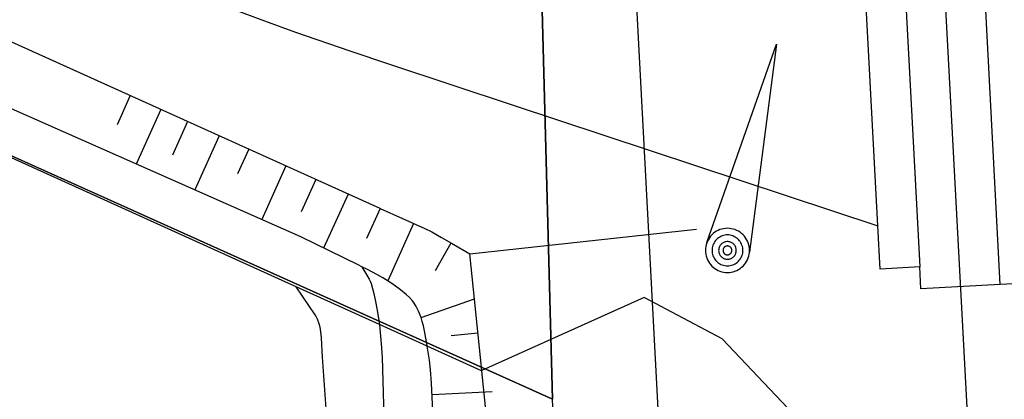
# Model space of a CAD drawing. Header units: millimetres. Extents: x 237058 to 239804, y 565701 to 567407.
# Tile 13 of 64: x 238137 to 238159, y 566055 to 566063. Entities that reach past the tile are written whole.
import ezdxf

# ---------------------------------------------------------------- set-up
doc = ezdxf.new("R2010")
doc.units = ezdxf.units.MM
doc.layers.add('T4675650', color=8, linetype='CONTINUOUS')

msp = doc.modelspace()

# ---------------------------------------------------------------- linework, layer by layer
at = {"layer": 'T4675650'}
for p, q in [((238148.478, 566070.194), (238148.895, 566054.823)), ((238143.086, 566057.371), (238120.433, 566067.621)), ((238159.04, 566057.423), (238158.534, 566066.9)), ((238152.388, 566058.374), (238153.968, 566062.867)), ((238153.968, 566062.867), (238153.357, 566058.154)), ((238139.323, 566061.702), (238139.023, 566061.037)), ((238140.017, 566061.388), (238139.459, 566060.153)), ((238140.623, 566061.115), (238140.279, 566060.354)), ((238141.336, 566060.792), (238140.783, 566059.567)), ((238142.006, 566060.49), (238141.754, 566059.933)), ((238142.85, 566060.108), (238142.302, 566058.894)), ((238143.525, 566059.804), (238143.195, 566059.073)), ((238144.257, 566059.473), (238143.704, 566058.249)), ((238144.986, 566059.144), (238144.68, 566058.464)), ((238145.742, 566058.805), (238145.159, 566057.504)), ((238147.015, 566058.119), (238152.151, 566058.677)), ((238156.266, 566058.749), (238156.272, 566058.747)), ((238146.59, 566058.362), (238146.229, 566057.735)), ((238147.288, 566055.472), (238147.015, 566058.119)), ((238143.086, 566057.371), (238143.08, 566057.379)), ((238144.969, 566056.518), (238143.086, 566057.371)), ((238145.912, 566056.679), (238147.12, 566057.098)), ((238146.054, 566056.028), (238144.969, 566056.518)), ((238147.2, 566056.319), (238146.597, 566056.257)), ((238147.285, 566055.47), (238146.054, 566056.028)), ((238147.288, 566055.472), (238147.285, 566055.47)), ((238147.288, 566055.469), (238147.285, 566055.47)), ((238147.288, 566055.469), (238147.288, 566055.472)), ((238147.522, 566054.992), (238146.164, 566054.925))]:
    msp.add_line(p, q, dxfattribs=at)
for points in [[(238166.538, 565874.917), (238163.579, 565936.318), (238160.183, 566010.148), (238159.087, 566039.668), (238156.372, 566090.517), (238153.821, 566139.048), (238151.945, 566177.737)], [(238159.034, 565882.803), (238153.189, 566009.857), (238152.094, 566039.352), (238146.83, 566138.695), (238144.953, 566177.398)], [(237682.145, 566064.273), (237721.191, 566065.75), (237755.586, 566067.125), (237785.734, 566067.898), (237796.551, 566068.422), (237797.142, 566068.459), (237804.674, 566068.855), (237836.71, 566069.616), (237879.937, 566070.465), (237940.145, 566071.259), (237955.869, 566071.873), (237966.473, 566073.027), (237980.122, 566074.154), (237993.164, 566076.645), (238018.992, 566081.114), (238071.236, 566089.673), (238074.158, 566088.429), (238148.895, 566054.823), (238148.478, 566070.194)], [(238147.423, 565928.347), (238146.48, 565946.297), (238145.027, 565980.648), (238144.52, 565985.863), (238151.845, 565986.437), (238148.895, 566054.823), (238074.158, 566088.429), (238079.354, 566043.655), (238068.745, 566038.949), (238057.991, 566034.541), (238099.044, 565985.839), (238128.383, 565950.528), (238147.423, 565928.347)], [(238144.573, 566057.823), (238144.484, 566057.867), (238143.188, 566058.502), (238130, 566064.341), (238111.738, 566072.548), (238095.566, 566079.972)], [(238144.986, 566059.144), (238123.672, 566068.77), (238103.894, 566077.692)], [(238128.224, 566069.432), (238139.134, 566064.674), (238139.675, 566064.442), (238140.185, 566064.231), (238140.665, 566064.038), (238141.57, 566063.688), (238142.366, 566063.394), (238143.066, 566063.143), (238144.295, 566062.717), (238145.22, 566062.406), (238148, 566061.488), (238156.266, 566058.749)], [(238156.266, 566058.749), (238155.802, 566067.429), (238156.7, 566067.477), (238157.216, 566057.822)], [(238144.986, 566059.144), (238146.001, 566058.689), (238146.154, 566058.614), (238146.378, 566058.487), (238146.599, 566058.357), (238147.015, 566058.119)], [(238153.356, 566058.196), (238153.354, 566058.24), (238153.348, 566058.283), (238153.339, 566058.325), (238153.326, 566058.367), (238153.309, 566058.407), (238153.289, 566058.446), (238153.266, 566058.483), (238153.239, 566058.517), (238153.21, 566058.55), (238153.177, 566058.579), (238153.143, 566058.606), (238153.106, 566058.629), (238153.067, 566058.649), (238153.027, 566058.666), (238152.985, 566058.679), (238152.943, 566058.688), (238152.9, 566058.694), (238152.856, 566058.696), (238152.812, 566058.694), (238152.769, 566058.688), (238152.727, 566058.679), (238152.685, 566058.666), (238152.645, 566058.649), (238152.606, 566058.629), (238152.569, 566058.606), (238152.535, 566058.579), (238152.502, 566058.55), (238152.473, 566058.517), (238152.446, 566058.483), (238152.423, 566058.446), (238152.403, 566058.407), (238152.386, 566058.367), (238152.373, 566058.325), (238152.364, 566058.283), (238152.358, 566058.24), (238152.356, 566058.196), (238152.358, 566058.152), (238152.364, 566058.109), (238152.373, 566058.067), (238152.386, 566058.025), (238152.403, 566057.985), (238152.423, 566057.946), (238152.446, 566057.909), (238152.473, 566057.875), (238152.502, 566057.842), (238152.535, 566057.813), (238152.569, 566057.786), (238152.606, 566057.763), (238152.645, 566057.743), (238152.685, 566057.726), (238152.727, 566057.713), (238152.769, 566057.704), (238152.812, 566057.698), (238152.856, 566057.696), (238152.9, 566057.698), (238152.943, 566057.704), (238152.985, 566057.713), (238153.027, 566057.726), (238153.067, 566057.743), (238153.106, 566057.763), (238153.143, 566057.786), (238153.177, 566057.813), (238153.21, 566057.842), (238153.239, 566057.875), (238153.266, 566057.909), (238153.289, 566057.946), (238153.309, 566057.985), (238153.326, 566058.025), (238153.339, 566058.067), (238153.348, 566058.109), (238153.354, 566058.152), (238153.356, 566058.196)], [(238153.206, 566058.196), (238153.205, 566058.227), (238153.201, 566058.257), (238153.194, 566058.287), (238153.185, 566058.316), (238153.173, 566058.344), (238153.159, 566058.371), (238153.143, 566058.397), (238153.124, 566058.421), (238153.103, 566058.443), (238153.081, 566058.464), (238153.057, 566058.483), (238153.031, 566058.499), (238153.004, 566058.513), (238152.976, 566058.525), (238152.947, 566058.534), (238152.917, 566058.541), (238152.887, 566058.545), (238152.856, 566058.546), (238152.825, 566058.545), (238152.795, 566058.541), (238152.765, 566058.534), (238152.736, 566058.525), (238152.708, 566058.513), (238152.681, 566058.499), (238152.655, 566058.483), (238152.631, 566058.464), (238152.609, 566058.443), (238152.588, 566058.421), (238152.569, 566058.397), (238152.553, 566058.371), (238152.539, 566058.344), (238152.527, 566058.316), (238152.518, 566058.287), (238152.511, 566058.257), (238152.507, 566058.227), (238152.506, 566058.196), (238152.507, 566058.165), (238152.511, 566058.135), (238152.518, 566058.105), (238152.527, 566058.076), (238152.539, 566058.048), (238152.553, 566058.021), (238152.569, 566057.995), (238152.588, 566057.971), (238152.609, 566057.949), (238152.631, 566057.928), (238152.655, 566057.909), (238152.681, 566057.893), (238152.708, 566057.879), (238152.736, 566057.867), (238152.765, 566057.858), (238152.795, 566057.851), (238152.825, 566057.847), (238152.856, 566057.846), (238152.887, 566057.847), (238152.917, 566057.851), (238152.947, 566057.858), (238152.976, 566057.867), (238153.004, 566057.879), (238153.031, 566057.893), (238153.057, 566057.909), (238153.081, 566057.928), (238153.103, 566057.949), (238153.124, 566057.971), (238153.143, 566057.995), (238153.159, 566058.021), (238153.173, 566058.048), (238153.185, 566058.076), (238153.194, 566058.105), (238153.201, 566058.135), (238153.205, 566058.165), (238153.206, 566058.196)], [(238157.216, 566057.822), (238156.318, 566057.774), (238156.266, 566058.749)], [(238153.056, 566058.196), (238153.055, 566058.213), (238153.053, 566058.231), (238153.049, 566058.248), (238153.044, 566058.264), (238153.037, 566058.281), (238153.029, 566058.296), (238153.02, 566058.311), (238153.009, 566058.325), (238152.997, 566058.337), (238152.985, 566058.349), (238152.971, 566058.36), (238152.956, 566058.369), (238152.941, 566058.377), (238152.924, 566058.384), (238152.908, 566058.389), (238152.891, 566058.393), (238152.873, 566058.395), (238152.856, 566058.396), (238152.839, 566058.395), (238152.821, 566058.393), (238152.804, 566058.389), (238152.788, 566058.384), (238152.771, 566058.377), (238152.756, 566058.369), (238152.741, 566058.36), (238152.727, 566058.349), (238152.715, 566058.337), (238152.703, 566058.325), (238152.692, 566058.311), (238152.683, 566058.296), (238152.675, 566058.281), (238152.668, 566058.264), (238152.663, 566058.248), (238152.659, 566058.231), (238152.657, 566058.213), (238152.656, 566058.196), (238152.657, 566058.179), (238152.659, 566058.161), (238152.663, 566058.144), (238152.668, 566058.128), (238152.675, 566058.111), (238152.683, 566058.096), (238152.692, 566058.081), (238152.703, 566058.067), (238152.715, 566058.055), (238152.727, 566058.043), (238152.741, 566058.032), (238152.756, 566058.023), (238152.771, 566058.015), (238152.788, 566058.008), (238152.804, 566058.003), (238152.821, 566057.999), (238152.839, 566057.997), (238152.856, 566057.996), (238152.873, 566057.997), (238152.891, 566057.999), (238152.908, 566058.003), (238152.924, 566058.008), (238152.941, 566058.015), (238152.956, 566058.023), (238152.971, 566058.032), (238152.985, 566058.043), (238152.997, 566058.055), (238153.009, 566058.067), (238153.02, 566058.081), (238153.029, 566058.096), (238153.037, 566058.111), (238153.044, 566058.128), (238153.049, 566058.144), (238153.053, 566058.161), (238153.055, 566058.179), (238153.056, 566058.196)], [(238152.956, 566058.196), (238152.956, 566058.205), (238152.954, 566058.213), (238152.953, 566058.222), (238152.95, 566058.23), (238152.947, 566058.238), (238152.943, 566058.246), (238152.938, 566058.253), (238152.933, 566058.26), (238152.927, 566058.267), (238152.92, 566058.273), (238152.913, 566058.278), (238152.906, 566058.283), (238152.898, 566058.287), (238152.89, 566058.29), (238152.882, 566058.293), (238152.873, 566058.294), (238152.865, 566058.296), (238152.856, 566058.296), (238152.847, 566058.296), (238152.839, 566058.294), (238152.83, 566058.293), (238152.822, 566058.29), (238152.814, 566058.287), (238152.806, 566058.283), (238152.799, 566058.278), (238152.792, 566058.273), (238152.785, 566058.267), (238152.779, 566058.26), (238152.774, 566058.253), (238152.769, 566058.246), (238152.765, 566058.238), (238152.762, 566058.23), (238152.759, 566058.222), (238152.758, 566058.213), (238152.756, 566058.205), (238152.756, 566058.196), (238152.756, 566058.187), (238152.758, 566058.179), (238152.759, 566058.17), (238152.762, 566058.162), (238152.765, 566058.154), (238152.769, 566058.146), (238152.774, 566058.139), (238152.779, 566058.132), (238152.785, 566058.125), (238152.792, 566058.119), (238152.799, 566058.114), (238152.806, 566058.109), (238152.814, 566058.105), (238152.822, 566058.102), (238152.83, 566058.099), (238152.839, 566058.098), (238152.847, 566058.096), (238152.856, 566058.096), (238152.865, 566058.096), (238152.873, 566058.098), (238152.882, 566058.099), (238152.89, 566058.102), (238152.898, 566058.105), (238152.906, 566058.109), (238152.913, 566058.114), (238152.92, 566058.119), (238152.927, 566058.125), (238152.933, 566058.132), (238152.938, 566058.139), (238152.943, 566058.146), (238152.947, 566058.154), (238152.95, 566058.162), (238152.953, 566058.17), (238152.954, 566058.179), (238152.956, 566058.187), (238152.956, 566058.196)], [(238159.915, 566057.91), (238159.938, 566057.471), (238159.04, 566057.423)], [(238146.054, 566056.028), (238146.051, 566056.043), (238145.991, 566056.375), (238145.967, 566056.489), (238145.941, 566056.588), (238145.914, 566056.673), (238145.856, 566056.819), (238145.802, 566056.923), (238145.755, 566056.997), (238145.716, 566057.051), (238145.651, 566057.127), (238145.577, 566057.198), (238145.447, 566057.304), (238145.332, 566057.389), (238145.23, 566057.459), (238145.048, 566057.571), (238144.91, 566057.65), (238144.699, 566057.76), (238144.573, 566057.823)], [(238144.573, 566057.823), (238144.687, 566057.638), (238144.74, 566057.544), (238144.762, 566057.496), (238144.78, 566057.446), (238144.842, 566057.22), (238144.891, 566057.004), (238144.929, 566056.8), (238144.958, 566056.607), (238144.969, 566056.518)], [(238159.04, 566057.423), (238157.242, 566057.327), (238157.216, 566057.822)], [(238144.946, 566031.04), (238144.804, 566033.659), (238144.601, 566037.588), (238144.41, 566041.517), (238143.838, 566053.56), (238143.677, 566055.775), (238143.659, 566056.213), (238143.645, 566056.352), (238143.627, 566056.454), (238143.607, 566056.529), (238143.568, 566056.635), (238143.542, 566056.686), (238143.512, 566056.735), (238143.086, 566057.371)], [(238157.936, 565968.231), (238157.3, 565978.958), (238155.723, 566017.816), (238154.872, 566041.922), (238154.364, 566054.478), (238152.737, 566056.193), (238150.966, 566057.126), (238147.288, 566055.472)], [(238144.969, 566056.518), (238144.98, 566056.424), (238145.012, 566056.078), (238145.03, 566055.773), (238145.048, 566055.234), (238145.066, 566054.423), (238145.081, 566054.02), (238145.108, 566053.62), (238145.679, 566041.581), (238145.87, 566037.655), (238146.072, 566033.73), (238146.214, 566031.113)], [(238150.198, 565987.348), (238149.746, 565995.803), (238148.743, 566009.011), (238148.433, 566013.181), (238148.21, 566016.309), (238147.888, 566021.002), (238147.579, 566025.696), (238147.453, 566027.687), (238147.244, 566031.172), (238147.098, 566033.786), (238146.996, 566035.747), (238146.852, 566038.688), (238146.723, 566041.631), (238146.221, 566053.765), (238146.151, 566055.192), (238146.128, 566055.489), (238146.102, 566055.711), (238146.054, 566056.028)], [(238151.76, 565987.822), (238151.021, 565999.182), (238150.221, 566011.605), (238148.912, 566031.339), (238147.6, 566052.443), (238147.288, 566055.469)]]:
    msp.add_lwpolyline(points, dxfattribs=at)

doc.saveas('drawing.dxf')
